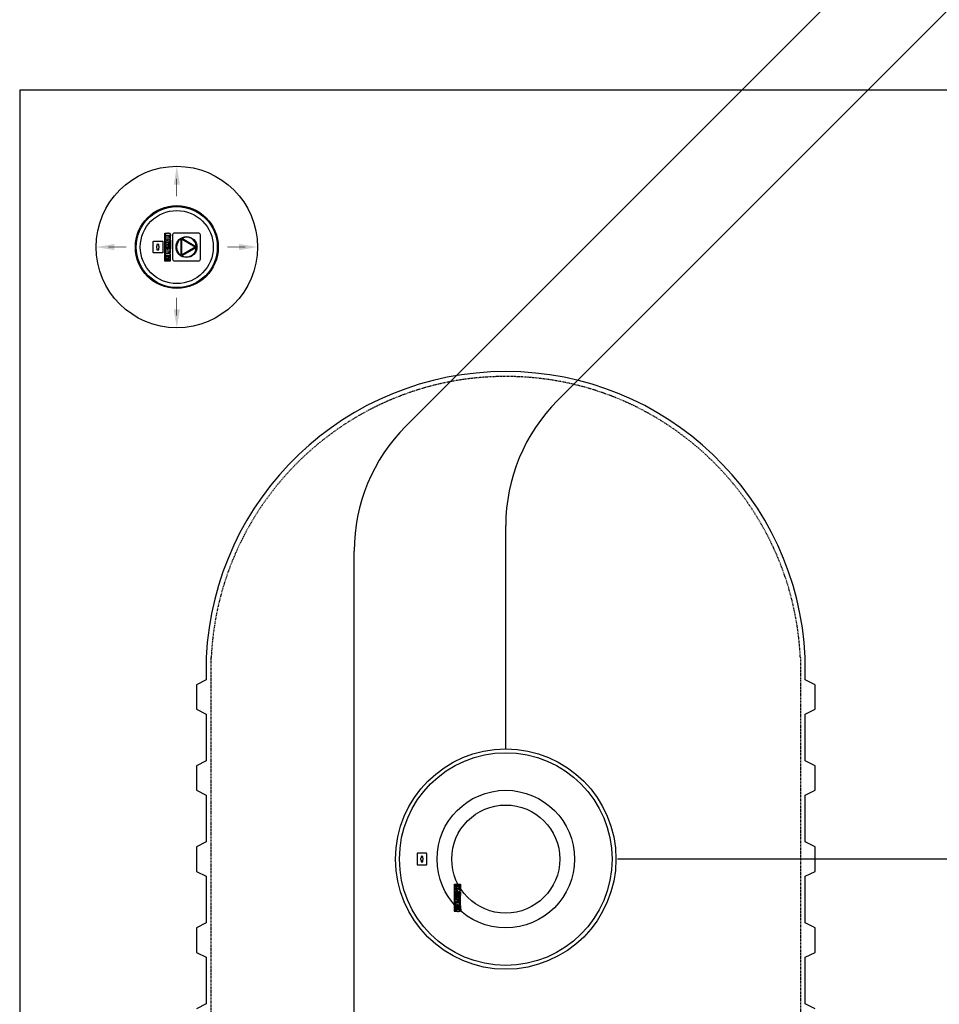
# Model space of a CAD drawing. Extents: x -17300 to -11339, y 1971 to 5059.
# Tile 10 of 81: x -16068 to -15881, y 4164 to 4365. Entities that reach past the tile are written whole.
import ezdxf

# ---------------------------------------------------------------- set-up
doc = ezdxf.new("R2010")
doc.units = 0
doc.header["$MEASUREMENT"] = 0
doc.linetypes.add('HIDDEN3', pattern=[0.1875, 0.125, -0.0625])
for name, color, linetype in [('MONITOR-WELL-COVER', 4, 'CONTINUOUS'), ('PIPING-PRODUCT-PREMIUM', 5, 'CONTINUOUS'), ('PIPING-PRODUCT-REGULAR', 4, 'CONTINUOUS'), ('TANK-MANHOLE', 2, 'CONTINUOUS'), ('TANK-SLAB', 6, 'CONTINUOUS'), ('TANK-SLOPE', 2, 'CONTINUOUS'), ('TANK-UST', 5, 'CONTINUOUS')]:
    doc.layers.add(name, color=color, linetype=linetype)

# ---------------------------------------------------------------- blocks, each defined once
blk = doc.blocks.new('A$C50C34665')
at = {"layer": 'MONITOR-WELL-COVER', "color": 2}
for points in [[(-14.3, 5.8), (-14.3, 4.5), (-14.7, 4.5), (-14.7, 3.4), (-14.3, 3.4), (-14.3, 1), (-12.6, 1), (-12.6, 3.4), (-11.7, 3.4), (-11.7, 4.5), (-12.6, 4.5), (-12.6, 5.4, -0.414214), (-12.3, 5.7), (-11.7, 5.7), (-11.7, 6.7)], [(-3.3, 4.2), (-3.3, 4.2), (-3.3, 5.6), (-4.7, 5.6), (-4.7, 1), (-3.1, 1), (-3.1, 2.9, -0.414214), (-2.2, 3.8), (-2, 3.8), (-2, 5.6, 0.015515), (-2.1, 5.6, 0.024733), (-2.1, 5.6, 0.005946), (-2.2, 5.6, 0.01287), (-2.2, 5.7, 0.049414), (-2.3, 5.7, 0.053929), (-2.4, 5.7, 0.036627), (-2.5, 5.6, 0.042565), (-2.5, 5.6, 0.006291), (-2.6, 5.6, 0.008872), (-2.6, 5.6, 0.009321), (-2.7, 5.5, 0.009742), (-2.7, 5.5, 0.028906), (-2.8, 5.5, 0.027693), (-2.9, 5.4, 0.02663), (-2.9, 5.3, 0.041647), (-2.9, 5.3, 0.000265), (-3, 5.3, 0.000163), (-3, 5.2, 0.000116), (-3, 5.1, 0.000666), (-3.1, 5.1, 0.034843), (-3.1, 5, 0.014153), (-3.1, 4.9, 0.001676), (-3.1, 4.9, -0.00303), (-3.1, 4.8, -0.000398), (-3.1, 4.7, 0.000724), (-3.2, 4.7, 0.00166), (-3.2, 4.6, 0.006697), (-3.2, 4.5, 0.003794), (-3.2, 4.5, 0.000693), (-3.2, 4.4, 0.000272), (-3.2, 4.4, 0.00002), (-3.3, 4.2, 0.002677), (-3.3, 4.2, 0.000101), (-3.3, 4.2)]]:
    blk.add_lwpolyline(points, format="xyb", dxfattribs=at)
for points in [[(9.3, 6.7), (9.3, 6.3), (14.2, 6.3, -0.414214), (14.6, 5.9), (14.6, 0.8, -0.414214), (14.2, 0.4), (-14.5, 0.4), (-14.2, 0), (14.2, 0, 0.414214), (15, 0.9), (15, 5.9, 0.414214), (14.2, 6.7)], [(-11.1, 5.7), (-10.1, 5.7, 0.414214), (-9.8, 6.1), (-9.8, 6.4, 0.414214), (-10.1, 6.7), (-11.1, 6.7, 0.414214), (-11.4, 6.4), (-11.4, 6.1, 0.414214)], [(2.2, 2.2), (1.9, 2.1), (1.8, 2.1), (1.6, 2), (1.4, 2), (1.2, 2), (0.9, 2), (0.7, 2), (0.5, 2), (0.3, 2), (0.1, 2.1), (0, 2.2), (-0.1, 2.3), (-0.2, 2.4), (-0.2, 2.5), (-0.2, 2.9), (2.3, 2.9), (2.3, 3), (2.3, 3.1), (2.3, 3.3), (2.4, 3.4), (2.4, 3.6), (2.4, 3.7, 1), (-1.8, 3.7), (-1.8, 3.5), (-1.8, 3.2), (-1.8, 3), (-1.8, 2.7), (-1.7, 2.5), (-1.7, 2.3), (-1.6, 2), (-1.5, 1.9), (-1.4, 1.7), (-1.3, 1.6), (-1.2, 1.4), (-1, 1.3), (-0.8, 1.2), (-0.6, 1.1), (-0.4, 1), (-0.2, 1), (0.1, 1), (0.5, 0.9), (0.7, 0.9), (1, 1), (1.3, 1), (1.4, 1), (1.6, 1.1), (1.8, 1.1), (2, 1.2), (2, 1.2)], [(1.1, 3.7), (1.1, 3.9, 1), (-0.3, 3.9), (-0.3, 3.7)], [(4.9, 5.7), (5.9, 5.7, 0.414214), (6.3, 6.1), (6.3, 6.4, 0.414214), (5.9, 6.7), (4.9, 6.7, 0.414214), (4.6, 6.4), (4.6, 6.1, 0.414214)], [(9.8, 1.2), (9.8, 2), (9.1, 2, -0.414214), (8.7, 2.5), (8.7, 4.1), (9.8, 4.1), (9.8, 5.6), (8.7, 5.6), (8.7, 6.5), (7.8, 6.5, -0.161868), (6.5, 4.9), (6.5, 4.1), (7, 4.1), (7, 1.8), (7.1, 1.7), (7.1, 1.5), (7.2, 1.4), (7.3, 1.3), (7.3, 1.2), (7.5, 1.2), (7.5, 1.1), (7.8, 1), (8, 1), (8.1, 0.9), (8.3, 0.9), (8.5, 0.9), (8.7, 0.9), (8.8, 1), (9, 1), (9.1, 1), (9.3, 1), (9.4, 1.1), (9.6, 1.1)], [(11.7, 2.5), (11.7, 2.9), (14.1, 2.9), (14.2, 3), (14.2, 3.1), (14.2, 3.3), (14.2, 3.4), (14.2, 3.6), (14.2, 3.7, 1), (10.1, 3.7), (10.1, 3.5), (10.1, 3.2), (10.1, 3), (10.1, 2.7), (10.1, 2.5), (10.2, 2.3), (10.3, 2), (10.4, 1.9), (10.5, 1.7), (10.6, 1.6), (10.7, 1.4), (10.9, 1.3), (11.1, 1.2), (11.2, 1.1), (11.5, 1), (11.7, 1), (12, 1), (12.4, 0.9), (12.6, 0.9), (12.9, 1), (13.1, 1), (13.3, 1), (13.5, 1.1), (13.7, 1.1), (13.9, 1.2), (13.9, 1.2), (14.1, 2.2), (13.8, 2.1), (13.7, 2.1), (13.5, 2), (13.3, 2), (13.1, 2), (12.8, 2), (12.6, 2), (12.4, 2), (12.2, 2), (12, 2.1), (11.9, 2.2), (11.8, 2.3), (11.7, 2.4)], [(13, 3.7), (13, 3.9, 1), (11.6, 3.9), (11.6, 3.7)]]:
    blk.add_lwpolyline(points, format="xyb", close=True, dxfattribs=at)
for points in [[(-11.7, 6.7), (-11.8, 6.8), (-11.9, 6.8), (-12, 6.8), (-12, 6.8), (-12.1, 6.8), (-12.1, 6.8), (-12.2, 6.8), (-12.2, 6.8), (-12.3, 6.8), (-12.3, 6.8), (-12.3, 6.8), (-12.4, 6.8), (-12.4, 6.8), (-12.5, 6.8), (-12.5, 6.8), (-12.5, 6.8), (-12.6, 6.8), (-12.6, 6.8), (-12.7, 6.8), (-12.7, 6.8), (-12.8, 6.8), (-12.8, 6.8), (-12.8, 6.8), (-12.9, 6.8), (-12.9, 6.8), (-13, 6.8), (-13, 6.8), (-13.1, 6.8), (-13.1, 6.8), (-13.2, 6.8), (-13.2, 6.8), (-13.2, 6.8), (-13.3, 6.8), (-13.3, 6.8), (-13.3, 6.8), (-13.4, 6.8), (-13.4, 6.8), (-13.4, 6.7), (-13.5, 6.7), (-13.5, 6.7), (-13.5, 6.7), (-13.5, 6.7), (-13.5, 6.7), (-13.6, 6.7), (-13.6, 6.7), (-13.6, 6.7), (-13.6, 6.7), (-13.7, 6.7), (-13.7, 6.6), (-13.7, 6.6), (-13.7, 6.6), (-13.8, 6.6), (-13.8, 6.6), (-13.8, 6.6), (-13.8, 6.6), (-13.8, 6.5), (-13.8, 6.5), (-13.9, 6.5), (-13.9, 6.5), (-13.9, 6.5), (-13.9, 6.5), (-13.9, 6.5), (-13.9, 6.5), (-13.9, 6.4), (-14, 6.4), (-14, 6.4), (-14, 6.4), (-14, 6.4), (-14, 6.4), (-14.1, 6.3), (-14.1, 6.3), (-14.1, 6.3), (-14.1, 6.3), (-14.1, 6.2), (-14.1, 6.2), (-14.2, 6.2), (-14.2, 6.2), (-14.2, 6.2), (-14.2, 6.1), (-14.2, 6.1), (-14.2, 6.1), (-14.2, 6), (-14.2, 6), (-14.2, 6), (-14.2, 5.9), (-14.3, 5.9), (-14.3, 5.9), (-14.3, 5.8)], [(-7.8, 4.4), (-7.8, 6.7), (-9.4, 6.7), (-9.4, 1), (-7.8, 1), (-7.8, 2.3)], [(-7.8, 4.4), (-7.8, 4.4), (-7.8, 4.4), (-7.8, 4.5), (-7.8, 4.5), (-7.8, 4.6), (-7.8, 4.6), (-7.7, 4.7), (-7.7, 4.7), (-7.7, 4.8), (-7.7, 4.8), (-7.7, 4.8), (-7.7, 4.9), (-7.7, 4.9), (-7.6, 4.9), (-7.6, 5), (-7.6, 5), (-7.6, 5), (-7.6, 5.1), (-7.6, 5.1), (-7.5, 5.1), (-7.5, 5.2), (-7.5, 5.2), (-7.5, 5.2), (-7.5, 5.3), (-7.4, 5.3), (-7.4, 5.3), (-7.4, 5.4), (-7.4, 5.4), (-7.3, 5.4), (-7.3, 5.4), (-7.3, 5.5), (-7.3, 5.5), (-7.2, 5.5), (-7.2, 5.5), (-7.2, 5.5), (-7.1, 5.6), (-7.1, 5.6), (-7.1, 5.6), (-7, 5.6), (-7, 5.6), (-7, 5.6), (-6.9, 5.7), (-6.9, 5.7), (-6.8, 5.7), (-6.8, 5.7), (-6.8, 5.7), (-6.7, 5.7), (-6.7, 5.7), (-6.6, 5.7), (-6.6, 5.7), (-6.5, 5.7), (-6.5, 5.7), (-6.5, 5.7), (-6.4, 5.7), (-6.4, 5.7), (-6.3, 5.7), (-6.3, 5.7), (-6.3, 5.7), (-6.2, 5.7), (-6.2, 5.7), (-6.1, 5.7), (-6.1, 5.7), (-6.1, 5.7), (-6, 5.7), (-6, 5.6), (-5.9, 5.6), (-5.9, 5.6), (-5.9, 5.6), (-5.8, 5.6), (-5.8, 5.6), (-5.8, 5.5), (-5.7, 5.5), (-5.7, 5.5), (-5.7, 5.5), (-5.6, 5.5), (-5.6, 5.4), (-5.6, 5.4), (-5.6, 5.4), (-5.5, 5.4), (-5.5, 5.3), (-5.5, 5.3), (-5.5, 5.3), (-5.4, 5.2), (-5.4, 5.2), (-5.4, 5.2), (-5.4, 5.1), (-5.4, 5.1), (-5.3, 5.1), (-5.3, 5), (-5.3, 5), (-5.3, 5), (-5.3, 4.9), (-5.3, 4.9), (-5.3, 4.9), (-5.2, 4.8), (-5.2, 4.8), (-5.2, 4.8), (-5.2, 4.7), (-5.2, 4.7), (-5.2, 4.6), (-5.2, 4.6), (-5.2, 4.5), (-5.1, 4.5), (-5.1, 4.4), (-5.1, 4.4), (-5.1, 4.4), (-5.1, 4.3), (-5.1, 4.3), (-5.1, 4.2), (-5.1, 4.2), (-5.1, 4.1), (-5.1, 4.1), (-5.1, 4.1), (-5.1, 4), (-5.1, 4), (-5.1, 3.9), (-5.1, 3.9), (-5.1, 3.9), (-5.1, 3.8), (-5.1, 3.8), (-5.1, 3.8), (-5.1, 3.7), (-5.1, 3.7), (-5.1, 3.6), (-5.1, 3.6), (-5.1, 3.6), (-5, 3.5), (-5, 3.5), (-5, 3.5), (-5, 3.4), (-5, 3.4), (-5, 3.4), (-5, 3.3), (-5, 3.3), (-5, 3.3), (-5, 3.2), (-5, 3.2), (-5, 3.2), (-5, 3.1), (-5.1, 3.1), (-5.1, 3.1), (-5.1, 3), (-5.1, 3), (-5.1, 3), (-5.1, 2.9), (-5.1, 2.9), (-5.1, 2.8), (-5.1, 2.8), (-5.1, 2.8), (-5.1, 2.7), (-5.1, 2.7), (-5.1, 2.7), (-5.1, 2.6), (-5.1, 2.6), (-5.1, 2.5), (-5.1, 2.5), (-5.1, 2.5), (-5.1, 2.4), (-5.1, 2.4), (-5.1, 2.3), (-5.1, 2.3), (-5.1, 2.2), (-5.1, 2.2), (-5.2, 2.1), (-5.2, 2.1), (-5.2, 2), (-5.2, 2), (-5.2, 2), (-5.2, 1.9), (-5.2, 1.9), (-5.2, 1.8), (-5.3, 1.8), (-5.3, 1.8), (-5.3, 1.7), (-5.3, 1.7), (-5.3, 1.7), (-5.3, 1.6), (-5.3, 1.6), (-5.4, 1.6), (-5.4, 1.5), (-5.4, 1.5), (-5.4, 1.5), (-5.4, 1.4), (-5.5, 1.4), (-5.5, 1.4), (-5.5, 1.3), (-5.5, 1.3), (-5.6, 1.3), (-5.6, 1.3), (-5.6, 1.2), (-5.6, 1.2), (-5.7, 1.2), (-5.7, 1.2), (-5.7, 1.2), (-5.8, 1.1), (-5.8, 1.1), (-5.8, 1.1), (-5.9, 1.1), (-5.9, 1.1), (-5.9, 1), (-6, 1), (-6, 1), (-6.1, 1), (-6.1, 1), (-6.1, 1), (-6.2, 1), (-6.2, 1), (-6.3, 1), (-6.3, 1), (-6.3, 0.9), (-6.4, 0.9), (-6.4, 0.9), (-6.5, 0.9), (-6.5, 0.9), (-6.5, 0.9), (-6.6, 0.9), (-6.6, 1), (-6.7, 1), (-6.7, 1), (-6.8, 1), (-6.8, 1), (-6.8, 1), (-6.9, 1), (-6.9, 1), (-7, 1), (-7, 1), (-7, 1.1), (-7.1, 1.1), (-7.1, 1.1), (-7.1, 1.1), (-7.2, 1.1), (-7.2, 1.2), (-7.2, 1.2), (-7.3, 1.2), (-7.3, 1.2), (-7.3, 1.2), (-7.3, 1.3), (-7.4, 1.3), (-7.4, 1.3), (-7.4, 1.3), (-7.4, 1.4), (-7.5, 1.4), (-7.5, 1.4), (-7.5, 1.5), (-7.5, 1.5), (-7.5, 1.5), (-7.6, 1.6), (-7.6, 1.6), (-7.6, 1.6), (-7.6, 1.7), (-7.6, 1.7), (-7.6, 1.7), (-7.7, 1.8), (-7.7, 1.8), (-7.7, 1.8), (-7.7, 1.9), (-7.7, 1.9), (-7.7, 2), (-7.7, 2), (-7.8, 2), (-7.8, 2.1), (-7.8, 2.1), (-7.8, 2.2), (-7.8, 2.2), (-7.8, 2.3), (-7.8, 2.3)]]:
    blk.add_lwpolyline(points, dxfattribs=at)
for points in [[(-11.4, 1), (-9.8, 1), (-9.8, 5.4), (-11.4, 5.4)], [(-6.7, 3.1), (-6.7, 3.1), (-6.7, 3.1), (-6.7, 3.1), (-6.7, 3.1), (-6.7, 3.1), (-6.7, 3.1), (-6.7, 3), (-6.7, 3), (-6.7, 3), (-6.7, 3), (-6.7, 3), (-6.7, 3), (-6.7, 3), (-6.7, 2.9), (-6.7, 2.9), (-6.7, 2.9), (-6.7, 2.9), (-6.7, 2.9), (-6.7, 2.9), (-6.7, 2.8), (-6.7, 2.8), (-6.7, 2.8), (-6.7, 2.8), (-6.7, 2.8), (-6.7, 2.7), (-6.7, 2.7), (-6.7, 2.7), (-6.7, 2.7), (-6.7, 2.7), (-6.7, 2.7), (-6.7, 2.7), (-6.8, 2.6), (-6.8, 2.6), (-6.8, 2.6), (-6.8, 2.6), (-6.8, 2.6), (-6.8, 2.6), (-6.8, 2.6), (-6.8, 2.5), (-6.8, 2.5), (-6.8, 2.5), (-6.8, 2.5), (-6.8, 2.5), (-6.8, 2.5), (-6.8, 2.5), (-6.9, 2.5), (-6.9, 2.5), (-6.9, 2.5), (-6.9, 2.4), (-6.9, 2.4), (-6.9, 2.4), (-6.9, 2.4), (-6.9, 2.4), (-6.9, 2.4), (-7, 2.4), (-7, 2.4), (-7, 2.4), (-7, 2.4), (-7, 2.4), (-7, 2.4), (-7, 2.4), (-7.1, 2.4), (-7.1, 2.3), (-7.1, 2.3), (-7.1, 2.3), (-7.1, 2.3), (-7.1, 2.3), (-7.1, 2.3), (-7.2, 2.3), (-7.2, 2.3), (-7.2, 2.3), (-7.2, 2.3), (-7.2, 2.3), (-7.2, 2.3), (-7.3, 2.3), (-7.3, 2.3), (-7.3, 2.3), (-7.3, 2.3), (-7.3, 2.3), (-7.3, 2.3), (-7.4, 2.3), (-7.4, 2.4), (-7.4, 2.4), (-7.4, 2.4), (-7.4, 2.4), (-7.4, 2.4), (-7.4, 2.4), (-7.5, 2.4), (-7.5, 2.4), (-7.5, 2.4), (-7.5, 2.4), (-7.5, 2.4), (-7.5, 2.4), (-7.5, 2.4), (-7.5, 2.4), (-7.5, 2.5), (-7.6, 2.5), (-7.6, 2.5), (-7.6, 2.5), (-7.6, 2.5), (-7.6, 2.5), (-7.6, 2.5), (-7.6, 2.5), (-7.6, 2.5), (-7.6, 2.5), (-7.6, 2.6), (-7.6, 2.6), (-7.6, 2.6), (-7.6, 2.6), (-7.7, 2.6), (-7.7, 2.6), (-7.7, 2.6), (-7.7, 2.7), (-7.7, 2.7), (-7.7, 2.7), (-7.7, 2.7), (-7.7, 2.7), (-7.7, 2.7), (-7.7, 2.7), (-7.7, 2.8), (-7.7, 2.8), (-7.7, 2.8), (-7.7, 2.8), (-7.7, 2.8), (-7.7, 2.9), (-7.7, 2.9), (-7.7, 2.9), (-7.7, 2.9), (-7.7, 2.9), (-7.7, 2.9), (-7.7, 3), (-7.7, 3), (-7.7, 3), (-7.7, 3), (-7.7, 3), (-7.7, 3), (-7.7, 3), (-7.7, 3.1), (-7.7, 3.1), (-7.7, 3.1), (-7.7, 3.1), (-7.8, 3.1), (-7.8, 3.1), (-7.8, 3.1), (-7.8, 3.2), (-7.8, 3.2), (-7.8, 3.2), (-7.8, 3.2), (-7.8, 3.2), (-7.8, 3.2), (-7.8, 3.2), (-7.8, 3.2), (-7.8, 3.3), (-7.8, 3.3), (-7.8, 3.3), (-7.8, 3.3), (-7.8, 3.3), (-7.8, 3.3), (-7.8, 3.3), (-7.8, 3.3), (-7.8, 3.4), (-7.8, 3.4), (-7.7, 3.4), (-7.7, 3.4), (-7.7, 3.4), (-7.7, 3.4), (-7.7, 3.4), (-7.7, 3.5), (-7.7, 3.5), (-7.7, 3.5), (-7.7, 3.5), (-7.7, 3.5), (-7.7, 3.5), (-7.7, 3.5), (-7.7, 3.6), (-7.7, 3.6), (-7.7, 3.6), (-7.7, 3.6), (-7.7, 3.6), (-7.7, 3.6), (-7.7, 3.7), (-7.7, 3.7), (-7.7, 3.7), (-7.7, 3.7), (-7.7, 3.7), (-7.7, 3.8), (-7.7, 3.8), (-7.7, 3.8), (-7.7, 3.8), (-7.7, 3.8), (-7.7, 3.8), (-7.7, 3.8), (-7.7, 3.9), (-7.7, 3.9), (-7.6, 3.9), (-7.6, 3.9), (-7.6, 3.9), (-7.6, 3.9), (-7.6, 3.9), (-7.6, 3.9), (-7.6, 4), (-7.6, 4), (-7.6, 4), (-7.6, 4), (-7.6, 4), (-7.6, 4), (-7.6, 4), (-7.5, 4), (-7.5, 4), (-7.5, 4), (-7.5, 4.1), (-7.5, 4.1), (-7.5, 4.1), (-7.5, 4.1), (-7.5, 4.1), (-7.5, 4.1), (-7.4, 4.1), (-7.4, 4.1), (-7.4, 4.1), (-7.4, 4.1), (-7.4, 4.1), (-7.4, 4.1), (-7.4, 4.1), (-7.3, 4.1), (-7.3, 4.1), (-7.3, 4.1), (-7.3, 4.1), (-7.3, 4.2), (-7.3, 4.2), (-7.2, 4.2), (-7.2, 4.2), (-7.2, 4.2), (-7.2, 4.2), (-7.2, 4.2), (-7.2, 4.2), (-7.1, 4.2), (-7.1, 4.1), (-7.1, 4.1), (-7.1, 4.1), (-7.1, 4.1), (-7.1, 4.1), (-7.1, 4.1), (-7, 4.1), (-7, 4.1), (-7, 4.1), (-7, 4.1), (-7, 4.1), (-7, 4.1), (-7, 4.1), (-6.9, 4.1), (-6.9, 4.1), (-6.9, 4.1), (-6.9, 4.1), (-6.9, 4), (-6.9, 4), (-6.9, 4), (-6.9, 4), (-6.9, 4), (-6.8, 4), (-6.8, 4), (-6.8, 4), (-6.8, 4), (-6.8, 4), (-6.8, 3.9), (-6.8, 3.9), (-6.8, 3.9), (-6.8, 3.9), (-6.8, 3.9), (-6.8, 3.9), (-6.8, 3.9), (-6.8, 3.9), (-6.8, 3.8), (-6.7, 3.8), (-6.7, 3.8), (-6.7, 3.8), (-6.7, 3.8), (-6.7, 3.8), (-6.7, 3.8), (-6.7, 3.7), (-6.7, 3.7), (-6.7, 3.7), (-6.7, 3.7), (-6.7, 3.7), (-6.7, 3.6), (-6.7, 3.6), (-6.7, 3.6), (-6.7, 3.6), (-6.7, 3.6), (-6.7, 3.6), (-6.7, 3.5), (-6.7, 3.5), (-6.7, 3.5), (-6.7, 3.5), (-6.7, 3.5), (-6.7, 3.5), (-6.7, 3.5), (-6.7, 3.4), (-6.7, 3.4), (-6.7, 3.4), (-6.7, 3.4), (-6.7, 3.4), (-6.7, 3.4), (-6.7, 3.4), (-6.7, 3.3), (-6.7, 3.3), (-6.7, 3.3), (-6.7, 3.3), (-6.7, 3.3), (-6.7, 3.3), (-6.7, 3.3), (-6.7, 3.3), (-6.7, 3.2), (-6.7, 3.2), (-6.7, 3.2), (-6.7, 3.2), (-6.7, 3.2), (-6.7, 3.2), (-6.7, 3.2), (-6.7, 3.2)], [(-7.1, 6.3), (-7.1, 6.7), (1.9, 6.7), (1.9, 6.3)], [(2.6, 1), (4.2, 1), (4.2, 6.7), (2.6, 6.7)], [(4.6, 1), (6.3, 1), (6.3, 5.4), (4.6, 5.4)]]:
    blk.add_lwpolyline(points, close=True, dxfattribs=at)

msp = doc.modelspace()

# ---------------------------------------------------------------- linework, layer by layer
at = {"layer": 'MONITOR-WELL-COVER', "color": 2}
for points in [[(-16031.21, 4320.98, 0.414214), (-16031.58, 4321.35), (-16036.5, 4321.35, 0.414214), (-16036.88, 4320.98), (-16036.88, 4316.06, 0.414214), (-16036.5, 4315.68), (-16031.58, 4315.68, 0.414214), (-16031.21, 4316.06)], [(-16035.21, 4320.15, 0.514796), (-16035.21, 4316.89, 0.609933), (-16035.11, 4316.94), (-16035.11, 4320.1, 0.609933)], [(-16034.89, 4316.94, -0.577365), (-16034.98, 4317), (-16034.98, 4320.04, -0.577365), (-16034.89, 4320.1), (-16032.25, 4318.57, -0.577321), (-16032.25, 4318.47)], [(-16034.88, 4320.23), (-16032.14, 4318.65, 0.609773), (-16032.04, 4318.71, 0.515092), (-16034.87, 4320.34, 0.609773)], [(-16034.87, 4316.69, 0.515092), (-16032.04, 4318.33, 0.609772), (-16032.14, 4318.39), (-16034.88, 4316.8, 0.609772)]]:
    msp.add_lwpolyline(points, format="xyb", close=True, dxfattribs=at)
at = {"layer": 'MONITOR-WELL-COVER', "color": 2, "flags": 128}
for points in [[(-16040.81, 4319.6, -0.414214), (-16040.71, 4319.7), (-16038.94, 4319.7, -0.414214), (-16038.84, 4319.6), (-16038.84, 4317.44, -0.414214), (-16038.94, 4317.34), (-16040.71, 4317.34, -0.414214), (-16040.81, 4317.44)], [(-16040.06, 4318.31), (-16040.06, 4317.98, 0.1591), (-16039.7, 4317.98), (-16039.7, 4318.31, 0.466252), (-16039.7, 4318.73), (-16039.7, 4319.06, 0.1591), (-16040.06, 4319.06), (-16040.06, 4318.73, 0.466252)]]:
    msp.add_lwpolyline(points, format="xyb", close=True, dxfattribs=at)
at = {"layer": 'MONITOR-WELL-COVER', "color": 4}
msp.add_circle((-16036.01, 4318.52), 8.44, dxfattribs=at)
at = {"layer": 'MONITOR-WELL-COVER', "color": 1}
msp.add_circle((-16036.01, 4318.52), 8.25, dxfattribs=at)
at = {"layer": 'MONITOR-WELL-COVER', "color": 2}
for centre, radius in [((-16036.01, 4318.52), 7.44), ((-16034.04, 4318.52), 2.13)]:
    msp.add_circle(centre, radius, dxfattribs=at)
at = {"layer": 'PIPING-PRODUCT-PREMIUM'}
for p, q in [((-15989.34, 4282.08), (-15839.28, 4432.14)), ((-15999.88, 3893.45), (-15999.88, 4256.62))]:
    msp.add_line(p, q, dxfattribs=at)
msp.add_arc((-15963.88, 4256.62), 36, 135, 180, dxfattribs=at)
at = {"layer": 'PIPING-PRODUCT-REGULAR'}
for p, q in [((-15958.46, 4287.26), (-15821.11, 4424.61)), ((-15969.01, 4216.35), (-15969.01, 4261.81)), ((-15815.04, 4193.91), (-15946.24, 4193.91))]:
    msp.add_line(p, q, dxfattribs=at)
msp.add_arc((-15933.01, 4261.81), 36, 135, 180, dxfattribs=at)
at = {"layer": 'TANK-MANHOLE', "color": 1, "linetype": 'Continuous', "flags": 128}
for points in [[(-15987.08, 4192.83, 0.414214), (-15986.98, 4192.73), (-15985.21, 4192.73, 0.414214), (-15985.11, 4192.83), (-15985.11, 4195, 0.414214), (-15985.21, 4195.1), (-15986.98, 4195.1, 0.414214), (-15987.08, 4195)], [(-15985.92, 4194.46, 0.1591), (-15986.27, 4194.46), (-15986.27, 4194.13, 0.466252), (-15986.27, 4193.7), (-15986.27, 4193.37, 0.1591), (-15985.92, 4193.37), (-15985.92, 4193.7, 0.466252), (-15985.92, 4194.13)]]:
    msp.add_lwpolyline(points, format="xyb", close=True, dxfattribs=at)
at = {"layer": 'TANK-MANHOLE', "color": 1, "linetype": 'Continuous'}
for points in [[(-15978.2, 4187.74), (-15978.28, 4187.74), (-15978.28, 4188.67, 0.414214), (-15978.36, 4188.75), (-15979.32, 4188.75, 0.414214), (-15979.4, 4188.67), (-15979.4, 4183.2), (-15979.48, 4183.27), (-15979.48, 4188.67, -0.414214), (-15979.32, 4188.83), (-15978.36, 4188.83, -0.414214), (-15978.2, 4188.67)], [(-15979.01, 4188.19), (-15978.93, 4188.19), (-15978.93, 4188.66), (-15978.91, 4188.67), (-15978.89, 4188.67), (-15978.86, 4188.68), (-15978.83, 4188.68), (-15978.81, 4188.68), (-15978.78, 4188.68, -1), (-15978.78, 4187.88), (-15978.82, 4187.88), (-15978.87, 4187.89), (-15978.91, 4187.88), (-15978.96, 4187.89), (-15979.01, 4187.9), (-15979.05, 4187.91), (-15979.1, 4187.93), (-15979.12, 4187.94), (-15979.15, 4187.96), (-15979.18, 4187.98), (-15979.21, 4188.01), (-15979.23, 4188.04), (-15979.25, 4188.07), (-15979.27, 4188.11), (-15979.29, 4188.15), (-15979.3, 4188.2), (-15979.3, 4188.26), (-15979.3, 4188.32), (-15979.3, 4188.37), (-15979.3, 4188.43), (-15979.29, 4188.47), (-15979.29, 4188.51), (-15979.28, 4188.54), (-15979.27, 4188.57), (-15979.26, 4188.61), (-15979.26, 4188.61), (-15979.07, 4188.65), (-15979.08, 4188.6), (-15979.09, 4188.57), (-15979.1, 4188.54), (-15979.1, 4188.5), (-15979.11, 4188.46), (-15979.11, 4188.41), (-15979.11, 4188.37), (-15979.11, 4188.33), (-15979.1, 4188.29), (-15979.09, 4188.26), (-15979.07, 4188.23), (-15979.05, 4188.21), (-15979.02, 4188.2)], [(-15979.26, 4187.84), (-15979.1, 4187.84), (-15979.1, 4187.7, 0.414214), (-15979.01, 4187.62), (-15978.7, 4187.62), (-15978.7, 4187.84), (-15978.42, 4187.84), (-15978.42, 4187.62), (-15978.24, 4187.62), (-15978.24, 4187.46, 0.161868), (-15978.55, 4187.2), (-15978.7, 4187.2), (-15978.7, 4187.31), (-15979.13, 4187.31), (-15979.17, 4187.31), (-15979.19, 4187.32), (-15979.21, 4187.33), (-15979.23, 4187.35), (-15979.25, 4187.37), (-15979.26, 4187.39), (-15979.28, 4187.4), (-15979.29, 4187.45), (-15979.3, 4187.48), (-15979.3, 4187.52), (-15979.3, 4187.54), (-15979.3, 4187.58), (-15979.3, 4187.62), (-15979.3, 4187.65), (-15979.3, 4187.68), (-15979.29, 4187.71), (-15979.28, 4187.74), (-15979.28, 4187.77), (-15979.27, 4187.8)], [(-15978.78, 4188.44), (-15978.74, 4188.44, -1), (-15978.74, 4188.17), (-15978.78, 4188.17)], [(-15979.07, 4186.38), (-15979.08, 4186.33), (-15979.09, 4186.3), (-15979.1, 4186.28), (-15979.1, 4186.24), (-15979.11, 4186.19), (-15979.11, 4186.14), (-15979.11, 4186.1), (-15979.11, 4186.06), (-15979.1, 4186.03), (-15979.09, 4185.99), (-15979.07, 4185.96), (-15979.05, 4185.95), (-15979.02, 4185.93), (-15979.01, 4185.93), (-15978.93, 4185.93), (-15978.93, 4186.39), (-15978.91, 4186.4), (-15978.89, 4186.41), (-15978.86, 4186.41), (-15978.83, 4186.41), (-15978.81, 4186.42), (-15978.78, 4186.42, -1), (-15978.78, 4185.62), (-15978.82, 4185.62), (-15978.87, 4185.62), (-15978.91, 4185.62), (-15978.96, 4185.63), (-15979.01, 4185.63), (-15979.05, 4185.64), (-15979.1, 4185.66), (-15979.12, 4185.68), (-15979.15, 4185.7), (-15979.18, 4185.72), (-15979.21, 4185.75), (-15979.23, 4185.77), (-15979.25, 4185.81), (-15979.27, 4185.84), (-15979.29, 4185.89), (-15979.3, 4185.93), (-15979.3, 4185.99), (-15979.3, 4186.05), (-15979.3, 4186.11), (-15979.3, 4186.16), (-15979.29, 4186.21), (-15979.29, 4186.24), (-15979.28, 4186.27), (-15979.27, 4186.3), (-15979.26, 4186.34), (-15979.26, 4186.35)], [(-15978.78, 4186.17), (-15978.74, 4186.17, -1), (-15978.74, 4185.9), (-15978.78, 4185.9)], [(-15978.39, 4186.91), (-15978.39, 4187.1, -0.414214), (-15978.33, 4187.16), (-15978.26, 4187.16, -0.414214), (-15978.2, 4187.1), (-15978.2, 4186.91, -0.414214), (-15978.26, 4186.85), (-15978.33, 4186.85, -0.414214)], [(-15978.39, 4183.85), (-15978.39, 4184.04, -0.414214), (-15978.33, 4184.1), (-15978.26, 4184.1, -0.414214), (-15978.2, 4184.04), (-15978.2, 4183.85, -0.414214), (-15978.26, 4183.79), (-15978.33, 4183.79, -0.414214)]]:
    msp.add_lwpolyline(points, format="xyb", close=True, dxfattribs=at)
for points in [[(-15979.29, 4186.85), (-15979.29, 4187.16), (-15978.45, 4187.16), (-15978.45, 4186.85)], [(-15979.29, 4186.46), (-15979.29, 4186.77), (-15978.2, 4186.77), (-15978.2, 4186.46)], [(-15978.28, 4184.62), (-15978.2, 4184.62), (-15978.2, 4186.34), (-15978.28, 4186.34)], [(-15979.29, 4183.79), (-15979.29, 4184.1), (-15978.45, 4184.1), (-15978.45, 4183.79)], [(-15978.89, 4184.69), (-15978.89, 4184.69), (-15978.89, 4184.69), (-15978.89, 4184.69), (-15978.9, 4184.69), (-15978.9, 4184.69), (-15978.9, 4184.69), (-15978.9, 4184.69), (-15978.91, 4184.69), (-15978.91, 4184.69), (-15978.91, 4184.69), (-15978.92, 4184.69), (-15978.92, 4184.69), (-15978.92, 4184.69), (-15978.92, 4184.69), (-15978.93, 4184.69), (-15978.93, 4184.69), (-15978.93, 4184.69), (-15978.94, 4184.69), (-15978.94, 4184.69), (-15978.94, 4184.69), (-15978.95, 4184.69), (-15978.95, 4184.69), (-15978.95, 4184.69), (-15978.96, 4184.68), (-15978.96, 4184.68), (-15978.96, 4184.68), (-15978.97, 4184.68), (-15978.97, 4184.68), (-15978.97, 4184.68), (-15978.98, 4184.68), (-15978.98, 4184.68), (-15978.98, 4184.68), (-15978.98, 4184.68), (-15978.99, 4184.68), (-15978.99, 4184.67), (-15978.99, 4184.67), (-15978.99, 4184.67), (-15979, 4184.67), (-15979, 4184.67), (-15979, 4184.67), (-15979, 4184.67), (-15979, 4184.66), (-15979.01, 4184.66), (-15979.01, 4184.66), (-15979.01, 4184.66), (-15979.01, 4184.66), (-15979.02, 4184.66), (-15979.02, 4184.65), (-15979.02, 4184.65), (-15979.02, 4184.65), (-15979.02, 4184.65), (-15979.02, 4184.65), (-15979.03, 4184.64), (-15979.03, 4184.64), (-15979.03, 4184.64), (-15979.03, 4184.64), (-15979.03, 4184.63), (-15979.03, 4184.63), (-15979.03, 4184.63), (-15979.03, 4184.63), (-15979.04, 4184.62), (-15979.04, 4184.62), (-15979.04, 4184.62), (-15979.04, 4184.61), (-15979.04, 4184.61), (-15979.04, 4184.61), (-15979.04, 4184.61), (-15979.04, 4184.6), (-15979.04, 4184.6), (-15979.04, 4184.6), (-15979.04, 4184.59), (-15979.04, 4184.59), (-15979.04, 4184.59), (-15979.04, 4184.58), (-15979.04, 4184.58), (-15979.04, 4184.58), (-15979.04, 4184.58), (-15979.04, 4184.57), (-15979.04, 4184.57), (-15979.04, 4184.57), (-15979.04, 4184.56), (-15979.04, 4184.56), (-15979.04, 4184.56), (-15979.03, 4184.55), (-15979.03, 4184.55), (-15979.03, 4184.55), (-15979.03, 4184.55), (-15979.03, 4184.54), (-15979.03, 4184.54), (-15979.03, 4184.54), (-15979.03, 4184.54), (-15979.02, 4184.53), (-15979.02, 4184.53), (-15979.02, 4184.53), (-15979.02, 4184.53), (-15979.02, 4184.53), (-15979.02, 4184.52), (-15979.01, 4184.52), (-15979.01, 4184.52), (-15979.01, 4184.52), (-15979.01, 4184.52), (-15979, 4184.52), (-15979, 4184.51), (-15979, 4184.51), (-15979, 4184.51), (-15979, 4184.51), (-15978.99, 4184.51), (-15978.99, 4184.51), (-15978.99, 4184.51), (-15978.99, 4184.51), (-15978.98, 4184.5), (-15978.98, 4184.5), (-15978.98, 4184.5), (-15978.98, 4184.5), (-15978.97, 4184.5), (-15978.97, 4184.5), (-15978.97, 4184.5), (-15978.96, 4184.5), (-15978.96, 4184.5), (-15978.96, 4184.5), (-15978.95, 4184.5), (-15978.95, 4184.49), (-15978.95, 4184.49), (-15978.94, 4184.49), (-15978.94, 4184.49), (-15978.94, 4184.49), (-15978.93, 4184.49), (-15978.93, 4184.49), (-15978.93, 4184.49), (-15978.92, 4184.49), (-15978.92, 4184.49), (-15978.92, 4184.49), (-15978.92, 4184.49), (-15978.91, 4184.49), (-15978.91, 4184.49), (-15978.91, 4184.49), (-15978.9, 4184.49), (-15978.9, 4184.49), (-15978.9, 4184.49), (-15978.9, 4184.49), (-15978.89, 4184.49), (-15978.89, 4184.49), (-15978.89, 4184.49), (-15978.89, 4184.49), (-15978.88, 4184.49), (-15978.88, 4184.49), (-15978.88, 4184.49), (-15978.88, 4184.49), (-15978.87, 4184.49), (-15978.87, 4184.49), (-15978.87, 4184.49), (-15978.87, 4184.49), (-15978.86, 4184.49), (-15978.86, 4184.49), (-15978.86, 4184.49), (-15978.86, 4184.49), (-15978.85, 4184.49), (-15978.85, 4184.49), (-15978.85, 4184.49), (-15978.85, 4184.49), (-15978.84, 4184.49), (-15978.84, 4184.49), (-15978.84, 4184.49), (-15978.84, 4184.49), (-15978.83, 4184.49), (-15978.83, 4184.49), (-15978.83, 4184.49), (-15978.82, 4184.49), (-15978.82, 4184.49), (-15978.82, 4184.49), (-15978.82, 4184.49), (-15978.81, 4184.49), (-15978.81, 4184.49), (-15978.81, 4184.49), (-15978.81, 4184.49), (-15978.8, 4184.49), (-15978.8, 4184.49), (-15978.8, 4184.49), (-15978.79, 4184.49), (-15978.79, 4184.49), (-15978.79, 4184.49), (-15978.78, 4184.49), (-15978.78, 4184.5), (-15978.78, 4184.5), (-15978.77, 4184.5), (-15978.77, 4184.5), (-15978.77, 4184.5), (-15978.76, 4184.5), (-15978.76, 4184.5), (-15978.76, 4184.5), (-15978.75, 4184.5), (-15978.75, 4184.5), (-15978.75, 4184.5), (-15978.75, 4184.51), (-15978.74, 4184.51), (-15978.74, 4184.51), (-15978.74, 4184.51), (-15978.74, 4184.51), (-15978.73, 4184.51), (-15978.73, 4184.51), (-15978.73, 4184.51), (-15978.73, 4184.52), (-15978.73, 4184.52), (-15978.72, 4184.52), (-15978.72, 4184.52), (-15978.72, 4184.52), (-15978.72, 4184.52), (-15978.72, 4184.53), (-15978.71, 4184.53), (-15978.71, 4184.53), (-15978.71, 4184.53), (-15978.71, 4184.53), (-15978.71, 4184.54), (-15978.71, 4184.54), (-15978.7, 4184.54), (-15978.7, 4184.54), (-15978.7, 4184.55), (-15978.7, 4184.55), (-15978.7, 4184.55), (-15978.7, 4184.55), (-15978.7, 4184.56), (-15978.7, 4184.56), (-15978.7, 4184.56), (-15978.69, 4184.57), (-15978.69, 4184.57), (-15978.69, 4184.57), (-15978.69, 4184.58), (-15978.69, 4184.58), (-15978.69, 4184.58), (-15978.69, 4184.58), (-15978.69, 4184.59), (-15978.69, 4184.59), (-15978.69, 4184.59), (-15978.69, 4184.6), (-15978.69, 4184.6), (-15978.69, 4184.6), (-15978.69, 4184.61), (-15978.69, 4184.61), (-15978.69, 4184.61), (-15978.69, 4184.61), (-15978.7, 4184.62), (-15978.7, 4184.62), (-15978.7, 4184.62), (-15978.7, 4184.63), (-15978.7, 4184.63), (-15978.7, 4184.63), (-15978.7, 4184.63), (-15978.7, 4184.64), (-15978.7, 4184.64), (-15978.71, 4184.64), (-15978.71, 4184.64), (-15978.71, 4184.65), (-15978.71, 4184.65), (-15978.71, 4184.65), (-15978.71, 4184.65), (-15978.72, 4184.65), (-15978.72, 4184.66), (-15978.72, 4184.66), (-15978.72, 4184.66), (-15978.72, 4184.66), (-15978.73, 4184.66), (-15978.73, 4184.66), (-15978.73, 4184.67), (-15978.73, 4184.67), (-15978.73, 4184.67), (-15978.74, 4184.67), (-15978.74, 4184.67), (-15978.74, 4184.67), (-15978.74, 4184.67), (-15978.75, 4184.68), (-15978.75, 4184.68), (-15978.75, 4184.68), (-15978.75, 4184.68), (-15978.76, 4184.68), (-15978.76, 4184.68), (-15978.76, 4184.68), (-15978.77, 4184.68), (-15978.77, 4184.68), (-15978.77, 4184.68), (-15978.78, 4184.68), (-15978.78, 4184.69), (-15978.78, 4184.69), (-15978.79, 4184.69), (-15978.79, 4184.69), (-15978.79, 4184.69), (-15978.8, 4184.69), (-15978.8, 4184.69), (-15978.8, 4184.69), (-15978.81, 4184.69), (-15978.81, 4184.69), (-15978.81, 4184.69), (-15978.81, 4184.69), (-15978.82, 4184.69), (-15978.82, 4184.69), (-15978.82, 4184.69), (-15978.82, 4184.69), (-15978.83, 4184.69), (-15978.83, 4184.69), (-15978.83, 4184.69), (-15978.84, 4184.69), (-15978.84, 4184.69), (-15978.84, 4184.69), (-15978.84, 4184.69), (-15978.85, 4184.69), (-15978.85, 4184.69), (-15978.85, 4184.69), (-15978.85, 4184.69), (-15978.86, 4184.69), (-15978.86, 4184.69), (-15978.86, 4184.69), (-15978.86, 4184.69), (-15978.87, 4184.69), (-15978.87, 4184.69), (-15978.87, 4184.69), (-15978.87, 4184.69), (-15978.88, 4184.69), (-15978.88, 4184.69), (-15978.88, 4184.69), (-15978.88, 4184.69)]]:
    msp.add_lwpolyline(points, close=True, dxfattribs=at)
for points in [[(-15978.65, 4184.48), (-15978.65, 4184.48), (-15978.64, 4184.48), (-15978.63, 4184.48), (-15978.62, 4184.48), (-15978.61, 4184.49), (-15978.6, 4184.49), (-15978.59, 4184.49), (-15978.59, 4184.49), (-15978.58, 4184.49), (-15978.57, 4184.5), (-15978.56, 4184.5), (-15978.56, 4184.5), (-15978.55, 4184.5), (-15978.54, 4184.51), (-15978.54, 4184.51), (-15978.53, 4184.51), (-15978.52, 4184.52), (-15978.52, 4184.52), (-15978.51, 4184.52), (-15978.5, 4184.53), (-15978.5, 4184.53), (-15978.49, 4184.53), (-15978.49, 4184.54), (-15978.48, 4184.54), (-15978.47, 4184.55), (-15978.47, 4184.55), (-15978.46, 4184.56), (-15978.46, 4184.56), (-15978.45, 4184.57), (-15978.45, 4184.57), (-15978.44, 4184.58), (-15978.44, 4184.58), (-15978.44, 4184.59), (-15978.43, 4184.59), (-15978.43, 4184.6), (-15978.43, 4184.6), (-15978.42, 4184.61), (-15978.42, 4184.62), (-15978.42, 4184.62), (-15978.41, 4184.63), (-15978.41, 4184.64), (-15978.41, 4184.65), (-15978.4, 4184.65), (-15978.4, 4184.66), (-15978.4, 4184.67), (-15978.4, 4184.68), (-15978.4, 4184.69), (-15978.4, 4184.69), (-15978.39, 4184.7), (-15978.39, 4184.71), (-15978.39, 4184.72), (-15978.39, 4184.72), (-15978.39, 4184.73), (-15978.39, 4184.74), (-15978.39, 4184.75), (-15978.39, 4184.76), (-15978.39, 4184.76), (-15978.4, 4184.77), (-15978.4, 4184.78), (-15978.4, 4184.79), (-15978.4, 4184.8), (-15978.4, 4184.8), (-15978.4, 4184.81), (-15978.41, 4184.82), (-15978.41, 4184.83), (-15978.41, 4184.83), (-15978.42, 4184.84), (-15978.42, 4184.85), (-15978.42, 4184.85), (-15978.43, 4184.86), (-15978.43, 4184.87), (-15978.43, 4184.87), (-15978.44, 4184.88), (-15978.44, 4184.88), (-15978.44, 4184.89), (-15978.45, 4184.89), (-15978.45, 4184.9), (-15978.46, 4184.9), (-15978.46, 4184.91), (-15978.47, 4184.91), (-15978.47, 4184.92), (-15978.48, 4184.92), (-15978.49, 4184.93), (-15978.49, 4184.93), (-15978.5, 4184.93), (-15978.5, 4184.94), (-15978.51, 4184.94), (-15978.52, 4184.95), (-15978.52, 4184.95), (-15978.53, 4184.95), (-15978.54, 4184.95), (-15978.54, 4184.96), (-15978.55, 4184.96), (-15978.56, 4184.96), (-15978.56, 4184.97), (-15978.57, 4184.97), (-15978.58, 4184.97), (-15978.59, 4184.97), (-15978.59, 4184.98), (-15978.6, 4184.98), (-15978.61, 4184.98), (-15978.62, 4184.98), (-15978.63, 4184.98), (-15978.64, 4184.98), (-15978.65, 4184.99), (-15978.65, 4184.99), (-15978.66, 4184.99), (-15978.67, 4184.99), (-15978.68, 4184.99), (-15978.69, 4184.99), (-15978.7, 4184.99), (-15978.7, 4185), (-15978.71, 4185), (-15978.72, 4185), (-15978.73, 4185), (-15978.73, 4185), (-15978.74, 4185), (-15978.75, 4185), (-15978.75, 4185), (-15978.76, 4185), (-15978.77, 4185), (-15978.78, 4185), (-15978.78, 4185), (-15978.79, 4185), (-15978.8, 4185), (-15978.8, 4185), (-15978.81, 4185), (-15978.82, 4185), (-15978.82, 4185), (-15978.83, 4185), (-15978.84, 4185), (-15978.84, 4185), (-15978.85, 4185), (-15978.85, 4185), (-15978.86, 4185), (-15978.87, 4185), (-15978.87, 4185), (-15978.88, 4185), (-15978.89, 4185), (-15978.89, 4185), (-15978.9, 4185), (-15978.91, 4185), (-15978.91, 4185), (-15978.92, 4185), (-15978.93, 4185), (-15978.94, 4185), (-15978.94, 4185), (-15978.95, 4185), (-15978.96, 4185), (-15978.96, 4185), (-15978.97, 4185), (-15978.98, 4185), (-15978.99, 4185), (-15978.99, 4185), (-15979, 4184.99), (-15979.01, 4184.99), (-15979.02, 4184.99), (-15979.03, 4184.99), (-15979.03, 4184.99), (-15979.04, 4184.99), (-15979.05, 4184.99), (-15979.06, 4184.98), (-15979.07, 4184.98), (-15979.08, 4184.98), (-15979.09, 4184.98), (-15979.09, 4184.98), (-15979.1, 4184.98), (-15979.11, 4184.97), (-15979.12, 4184.97), (-15979.13, 4184.97), (-15979.13, 4184.97), (-15979.14, 4184.96), (-15979.15, 4184.96), (-15979.15, 4184.96), (-15979.16, 4184.95), (-15979.17, 4184.95), (-15979.17, 4184.95), (-15979.18, 4184.95), (-15979.19, 4184.94), (-15979.19, 4184.94), (-15979.2, 4184.93), (-15979.21, 4184.93), (-15979.21, 4184.93), (-15979.22, 4184.92), (-15979.22, 4184.92), (-15979.23, 4184.91), (-15979.23, 4184.91), (-15979.24, 4184.9), (-15979.24, 4184.9), (-15979.25, 4184.89), (-15979.25, 4184.89), (-15979.26, 4184.88), (-15979.26, 4184.88), (-15979.26, 4184.87), (-15979.27, 4184.87), (-15979.27, 4184.86), (-15979.27, 4184.85), (-15979.28, 4184.85), (-15979.28, 4184.84), (-15979.28, 4184.83), (-15979.29, 4184.83), (-15979.29, 4184.82), (-15979.29, 4184.81), (-15979.3, 4184.8), (-15979.3, 4184.8), (-15979.3, 4184.79), (-15979.3, 4184.78), (-15979.3, 4184.77), (-15979.3, 4184.76), (-15979.3, 4184.76), (-15979.3, 4184.75), (-15979.3, 4184.74), (-15979.3, 4184.73), (-15979.3, 4184.72), (-15979.3, 4184.72), (-15979.3, 4184.71), (-15979.3, 4184.7), (-15979.3, 4184.69), (-15979.3, 4184.69), (-15979.3, 4184.68), (-15979.3, 4184.67), (-15979.3, 4184.66), (-15979.29, 4184.65), (-15979.29, 4184.65), (-15979.29, 4184.64), (-15979.28, 4184.63), (-15979.28, 4184.62), (-15979.28, 4184.62), (-15979.27, 4184.61), (-15979.27, 4184.6), (-15979.27, 4184.6), (-15979.26, 4184.59), (-15979.26, 4184.59), (-15979.26, 4184.58), (-15979.25, 4184.58), (-15979.25, 4184.57), (-15979.24, 4184.57), (-15979.24, 4184.56), (-15979.23, 4184.56), (-15979.23, 4184.55), (-15979.22, 4184.55), (-15979.22, 4184.54), (-15979.21, 4184.54), (-15979.21, 4184.53), (-15979.2, 4184.53), (-15979.19, 4184.53), (-15979.19, 4184.52), (-15979.18, 4184.52), (-15979.17, 4184.52), (-15979.17, 4184.51), (-15979.16, 4184.51), (-15979.15, 4184.51), (-15979.15, 4184.5), (-15979.14, 4184.5), (-15979.13, 4184.5), (-15979.13, 4184.5), (-15979.12, 4184.49), (-15979.11, 4184.49), (-15979.1, 4184.49), (-15979.09, 4184.49), (-15979.09, 4184.49), (-15979.08, 4184.48), (-15979.07, 4184.48), (-15979.06, 4184.48), (-15979.05, 4184.48), (-15979.05, 4184.48)], [(-15978.65, 4184.48), (-15978.2, 4184.48), (-15978.2, 4184.17), (-15979.29, 4184.17), (-15979.29, 4184.48), (-15979.05, 4184.48)], [(-15978.2, 4183.73), (-15978.2, 4183.71), (-15978.19, 4183.7), (-15978.19, 4183.69), (-15978.19, 4183.67), (-15978.19, 4183.66), (-15978.19, 4183.65), (-15978.19, 4183.64), (-15978.19, 4183.64), (-15978.19, 4183.63), (-15978.19, 4183.62), (-15978.19, 4183.61), (-15978.19, 4183.6), (-15978.19, 4183.6), (-15978.19, 4183.59), (-15978.19, 4183.58), (-15978.19, 4183.57), (-15978.19, 4183.57), (-15978.19, 4183.56), (-15978.19, 4183.55), (-15978.19, 4183.54), (-15978.19, 4183.53), (-15978.19, 4183.53), (-15978.19, 4183.52), (-15978.19, 4183.51), (-15978.19, 4183.5), (-15978.19, 4183.49), (-15978.19, 4183.48), (-15978.19, 4183.47), (-15978.19, 4183.46), (-15978.19, 4183.46), (-15978.19, 4183.45), (-15978.19, 4183.44), (-15978.19, 4183.43), (-15978.19, 4183.43), (-15978.19, 4183.42), (-15978.2, 4183.42), (-15978.2, 4183.41), (-15978.2, 4183.41), (-15978.2, 4183.4), (-15978.2, 4183.4), (-15978.2, 4183.39), (-15978.2, 4183.39), (-15978.21, 4183.38), (-15978.21, 4183.38), (-15978.21, 4183.37), (-15978.21, 4183.37), (-15978.21, 4183.36), (-15978.22, 4183.36), (-15978.22, 4183.35), (-15978.22, 4183.35), (-15978.22, 4183.35), (-15978.23, 4183.34), (-15978.23, 4183.34), (-15978.23, 4183.34), (-15978.23, 4183.33), (-15978.24, 4183.33), (-15978.24, 4183.33), (-15978.24, 4183.32), (-15978.24, 4183.32), (-15978.25, 4183.32), (-15978.25, 4183.31), (-15978.25, 4183.31), (-15978.25, 4183.31), (-15978.26, 4183.31), (-15978.26, 4183.3), (-15978.26, 4183.3), (-15978.27, 4183.3), (-15978.27, 4183.29), (-15978.27, 4183.29), (-15978.28, 4183.28), (-15978.28, 4183.28), (-15978.28, 4183.28), (-15978.29, 4183.28), (-15978.29, 4183.27), (-15978.3, 4183.27), (-15978.3, 4183.27), (-15978.31, 4183.26), (-15978.31, 4183.26), (-15978.32, 4183.26), (-15978.32, 4183.26), (-15978.33, 4183.26), (-15978.33, 4183.25), (-15978.34, 4183.25), (-15978.35, 4183.25), (-15978.35, 4183.25), (-15978.36, 4183.25), (-15978.37, 4183.25), (-15978.37, 4183.24)]]:
    msp.add_lwpolyline(points, dxfattribs=at)
for points in [[(-15978.69, 4185.34), (-15978.69, 4185.33), (-15978.42, 4185.33), (-15978.42, 4185.06), (-15979.29, 4185.06), (-15979.29, 4185.37), (-15978.92, 4185.37, 0.414214), (-15978.76, 4185.54), (-15978.76, 4185.58), (-15978.42, 4185.58, -0.015515), (-15978.42, 4185.57, -0.024733), (-15978.41, 4185.56, -0.005946), (-15978.41, 4185.55, -0.01287), (-15978.41, 4185.54, -0.049414), (-15978.4, 4185.52, -0.053929), (-15978.4, 4185.51, -0.036627), (-15978.41, 4185.49, -0.042565), (-15978.41, 4185.48, -0.006291), (-15978.42, 4185.47, -0.008872), (-15978.42, 4185.46, -0.009321), (-15978.43, 4185.45, -0.009742), (-15978.44, 4185.44, -0.028906), (-15978.44, 4185.43, -0.027693), (-15978.45, 4185.42, -0.02663), (-15978.46, 4185.41, -0.041647), (-15978.47, 4185.41, -0.000265), (-15978.48, 4185.4, -0.000163), (-15978.5, 4185.39, -0.000116), (-15978.52, 4185.38, -0.000666), (-15978.52, 4185.38, -0.034843), (-15978.53, 4185.38, -0.014153), (-15978.54, 4185.38, -0.001676), (-15978.56, 4185.37, 0.00303), (-15978.57, 4185.37, 0.000398), (-15978.58, 4185.36, -0.000724), (-15978.6, 4185.36, -0.00166), (-15978.61, 4185.36, -0.006697), (-15978.62, 4185.36, -0.003794), (-15978.62, 4185.35, -0.000693), (-15978.64, 4185.35, -0.000272), (-15978.64, 4185.35, -0.00002), (-15978.68, 4185.34, -0.002677), (-15978.68, 4185.34, -0.000101), (-15978.69, 4185.34)], [(-15978.37, 4183.24), (-15978.63, 4183.24), (-15978.63, 4183.16), (-15978.85, 4183.16), (-15978.85, 4183.24), (-15979.29, 4183.24), (-15979.29, 4183.55), (-15978.85, 4183.55), (-15978.85, 4183.73), (-15978.63, 4183.73), (-15978.63, 4183.55), (-15978.45, 4183.55, 0.414214), (-15978.39, 4183.61), (-15978.39, 4183.73), (-15978.2, 4183.73)]]:
    msp.add_lwpolyline(points, format="xyb", dxfattribs=at)
for radius in [22.44, 21.65, 14, 11]:
    msp.add_circle((-15969.01, 4193.91), radius, dxfattribs=at)
at = {"layer": 'TANK-SLAB'}
msp.add_lwpolyline([(-16068.01, 3687.01), (-15693.41, 3687.01), (-15693.41, 4350.46), (-16068.01, 4350.46)], close=True, dxfattribs=at)
at = {"layer": 'TANK-SLOPE', "const_width": 0.125}
for points in [[(-16036.01, 4332.46), (-16036.01, 4328.82)], [(-16049.95, 4318.52), (-16046.31, 4318.52)], [(-16022.07, 4318.52), (-16025.71, 4318.52)], [(-16036.01, 4304.58), (-16036.01, 4308.22)]]:
    msp.add_lwpolyline(points, dxfattribs=at)
at = {"layer": 'TANK-SLOPE'}
msp.add_circle((-16036.01, 4318.52), 16.44, dxfattribs=at)
for points in [[(-16036.63, 4331.21), (-16036.01, 4334.96), (-16035.38, 4331.21)], [(-16048.7, 4319.14), (-16052.45, 4318.52), (-16048.7, 4317.89)], [(-16023.32, 4319.14), (-16019.57, 4318.52), (-16023.32, 4317.89)], [(-16036.63, 4305.83), (-16036.01, 4302.08), (-16035.38, 4305.83)]]:
    msp.add_solid(points, dxfattribs=at)
at = {"layer": 'TANK-UST'}
msp.add_lwpolyline([(-15906.01, 4163.41), (-15908.01, 4164.41), (-15908.01, 4173.91), (-15906.01, 4174.91), (-15906.01, 4179.91), (-15908.01, 4180.91), (-15908.01, 4190.41), (-15906.01, 4191.41), (-15906.01, 4196.41), (-15908.01, 4197.41), (-15908.01, 4206.91), (-15906.01, 4207.91), (-15906.01, 4212.91), (-15908.01, 4213.91), (-15908.01, 4223.41), (-15906.01, 4224.41), (-15906.01, 4229.41), (-15908.01, 4230.41), (-15908.01, 4234.95, 0.954328), (-16030.01, 4234.95), (-16030.01, 4230.41), (-16032.01, 4229.41), (-16032.01, 4224.41), (-16030.01, 4223.41), (-16030.01, 4213.91), (-16032.01, 4212.91), (-16032.01, 4207.91), (-16030.01, 4206.91), (-16030.01, 4197.41), (-16032.01, 4196.41), (-16032.01, 4191.41), (-16030.01, 4190.41), (-16030.01, 4180.91), (-16032.01, 4179.91), (-16032.01, 4174.91), (-16030.01, 4173.91), (-16030.01, 4164.41), (-16032.01, 4163.41)], format="xyb", dxfattribs=at)
at = {"layer": 'TANK-UST', "color": 2, "linetype": 'HIDDEN3'}
msp.add_lwpolyline([(-16029.01, 4230.41), (-16029.01, 4234.93, -0.953957), (-15909.01, 4234.93), (-15909.01, 4230.41), (-15909.01, 4135.16), (-15909.01, 4036.14), (-15909.01, 3811.14), (-15909.01, 3806.65, -0.953957), (-16029.01, 3806.65), (-16029.01, 3811.14), (-16029.01, 4036.14), (-16029.01, 4135.16)], format="xyb", close=True, dxfattribs=at)

# ---------------------------------------------------------------- block references
at = {"layer": 'MONITOR-WELL-COVER', "xscale": 0.1906896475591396, "yscale": 0.1906896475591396, "zscale": 0.1906896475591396, "rotation": 270}
msp.add_blockref('A$C50C34665', (-16038.54, 4318.55), dxfattribs=at)

doc.saveas('drawing.dxf')
